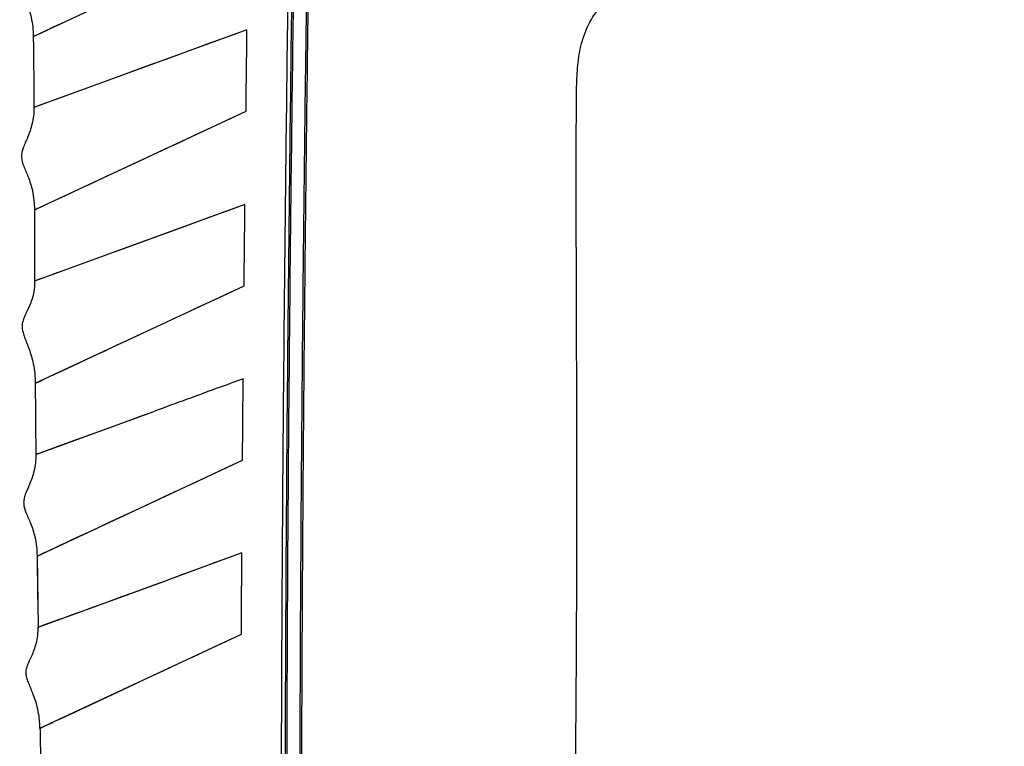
# Model space of a CAD drawing. Header units: millimetres. Extents: x 451 to 748, y 223 to 418.
# Tile 18 of 24: x 579 to 618, y 330 to 358. Entities that reach past the tile are written whole.
import ezdxf

# ---------------------------------------------------------------- set-up
doc = ezdxf.new("R2010")
doc.units = ezdxf.units.MM
doc.header["$LTSCALE"] = 32.67
doc.header["$PDMODE"] = 3
doc.header["$PDSIZE"] = 8
doc.layers.get('0').update_dxf_attribs({"linetype": 'CONTINUOUS'})
doc.layers.get('Defpoints').update_dxf_attribs({"linetype": 'CONTINUOUS'})
doc.layers.add('20_ALL_FEATURES', color=7, linetype='CONTINUOUS')
doc.layers.add('51__DRAFT_DIMS', color=7, linetype='CONTINUOUS')
doc.styles.get("Standard").update_dxf_attribs({"font": 'simfang.ttf'})
doc.dimstyles.new('DIMSTYLE_1', dxfattribs={"dimtxt": 3, "dimasz": 3, "dimexe": 2.5, "dimexo": 0.5, "dimgap": 0.75, "dimtad": 1, "dimdec": 1, "dimlfac": 2, "dimdsep": 46, "dimtxsty": 'STANDARD', "dimblk": '_FILLED', "dimblk1": '_FILLED', "dimblk2": '_FILLED', "dimcen": 0.09, "dimclrd": 256, "dimclre": 256, "dimclrt": 3, "dimadec": 1, "dimazin": 2, "dimtp": 0.3, "dimtm": 0.3, "dimtfac": 1, "dimtdec": 1, "dimtofl": 0, "dimtmove": 0, "dimatfit": 3, "dimldrblk": '_FILLED', "dimfxl": 1, "dimtolj": 1, "dimlwd": -1, "dimarcsym": 0})

# ---------------------------------------------------------------- blocks, each defined once
blk = doc.blocks.new('_FILLED')
at = {"color": 0, "linetype": 'ByBlock'}
blk.add_solid([(0, 0), (-1, 0.167), (-1, -0.167)], dxfattribs=at)
blk = doc.blocks.new('*D69')
at = {"layer": '51__DRAFT_DIMS', "lineweight": -2}
for p, q in [((617.201, 410.651), (644.98, 410.651)), ((589.472, 295.921), (644.98, 295.921))]:
    blk.add_line(p, q, dxfattribs=at)
at = {"layer": '51__DRAFT_DIMS'}
blk.add_line((642.48, 298.921), (642.48, 407.651), dxfattribs=at)
at = {"layer": 'Defpoints', "color": 0}
for p in [(616.701, 410.651), (642.48, 410.651), (588.972, 295.921)]:
    blk.add_point(p, dxfattribs=at)
at = {"layer": '51__DRAFT_DIMS', "linetype": 'ByBlock', "xscale": 3, "yscale": 3, "zscale": 3}
for p, rotation in [((642.48, 410.651), 90), ((642.48, 295.921), 270)]:
    blk.add_blockref('_FILLED', p, dxfattribs=dict(at, rotation=rotation))
at = {"layer": '51__DRAFT_DIMS', "color": 3, "insert": (638.679, 353.222), "char_height": 3, "attachment_point": 2, "rotation": 90}
blk.add_mtext('\\A1;\\A1;{\\C256;229.5}', dxfattribs=at)
blk = doc.blocks.new('*D71')
at = {"layer": '51__DRAFT_DIMS', "lineweight": -2}
for p, q in [((617.201, 410.651), (661.86, 410.651)), ((591.718, 276.282), (661.86, 276.282))]:
    blk.add_line(p, q, dxfattribs=at)
at = {"layer": '51__DRAFT_DIMS'}
blk.add_line((659.36, 279.282), (659.36, 407.651), dxfattribs=at)
at = {"layer": 'Defpoints', "color": 0}
for p in [(616.701, 410.651), (659.36, 410.651), (591.218, 276.282)]:
    blk.add_point(p, dxfattribs=at)
at = {"layer": '51__DRAFT_DIMS', "linetype": 'ByBlock', "xscale": 3, "yscale": 3, "zscale": 3}
for p, rotation in [((659.36, 410.651), 90), ((659.36, 276.282), 270)]:
    blk.add_blockref('_FILLED', p, dxfattribs=dict(at, rotation=rotation))
at = {"layer": '51__DRAFT_DIMS', "color": 3, "insert": (655.558, 343.414), "char_height": 3, "attachment_point": 2, "rotation": 90}
blk.add_mtext('\\A1;\\A1;{\\C256;268.7}', dxfattribs=at)

msp = doc.modelspace()

# ---------------------------------------------------------------- linework, layer by layer
at = {"layer": '20_ALL_FEATURES', "color": 7}
for p, q in [((579.305, 357.81), (587.771, 361.758)), ((587.723, 358.077), (579.331, 355.022)), ((579.305, 357.81), (579.317, 357.816)), ((583.483, 356.534), (582.566, 356.2)), ((580.511, 355.452), (580.05, 355.284)), ((579.349, 350.984), (587.685, 354.871)), ((579.862, 355.216), (579.569, 355.109)), ((579.349, 350.984), (579.365, 350.991)), ((587.644, 351.201), (579.359, 348.186)), ((586.258, 350.697), (585.02, 350.246)), ((583.431, 349.668), (582.527, 349.339)), ((579.721, 348.317), (579.592, 348.27)), ((580.273, 348.518), (580.062, 348.441)), ((579.374, 348.191), (579.359, 348.186)), ((579.592, 348.27), (579.374, 348.191)), ((579.382, 344.159), (587.609, 347.996)), ((580.107, 344.498), (580.324, 344.599)), ((579.406, 341.363), (584.056, 343.054)), ((579.968, 341.568), (580.395, 341.723)), ((579.572, 341.424), (579.968, 341.568)), ((579.454, 337.36), (587.546, 341.134)), ((586.86, 340.813), (587.546, 341.134)), ((585.59, 340.221), (586.86, 340.813)), ((587.521, 337.484), (584.586, 336.415)), ((579.454, 337.36), (579.496, 334.563)), ((579.496, 334.563), (584.586, 336.414)), ((579.569, 330.58), (587.502, 334.28)), ((580.247, 330.896), (580.451, 330.992))]:
    msp.add_line(p, q, dxfattribs=at)
for points in [[(579.601, 357.948), (579.881, 358.079), (580.054, 358.16), (580.252, 358.252), (580.472, 358.354)], [(587.723, 358.077), (587.007, 357.817), (586.329, 357.57), (585.69, 357.337), (585.088, 357.118), (584.522, 356.912), (583.988, 356.717), (583.483, 356.534)], [(579.317, 357.816), (579.413, 357.86), (579.495, 357.899), (579.601, 357.948)], [(579.569, 355.109), (579.466, 355.071), (579.391, 355.044)], [(583.505, 352.921), (584.003, 353.154), (584.53, 353.399), (585.087, 353.659), (585.681, 353.936), (586.314, 354.232), (586.983, 354.543), (587.685, 354.871)], [(581.455, 351.966), (581.81, 352.131), (582.191, 352.308), (582.601, 352.5), (583.505, 352.921)], [(580.086, 351.327), (580.307, 351.43), (580.554, 351.545), (580.828, 351.673)], [(579.365, 350.991), (579.488, 351.048), (579.594, 351.098), (579.73, 351.161)], [(587.644, 351.201), (586.933, 350.942), (586.258, 350.697)], [(585.02, 350.246), (583.93, 349.849), (583.431, 349.668)], [(585.628, 347.072), (586.253, 347.363), (586.914, 347.671), (587.609, 347.996)], [(583.972, 346.3), (584.492, 346.542), (585.041, 346.798)], [(582.588, 345.655), (583.021, 345.856), (583.481, 346.071)], [(581.135, 344.977), (581.808, 345.291), (582.184, 345.466)], [(580.324, 344.599), (580.839, 344.839), (581.135, 344.977)], [(579.382, 344.159), (579.397, 344.167), (579.443, 344.188), (579.518, 344.223), (579.623, 344.272), (579.756, 344.334)], [(583.039, 342.684), (583.524, 342.861), (584.056, 343.054)], [(580.395, 341.723), (580.652, 341.817), (580.934, 341.919), (581.237, 342.03), (581.559, 342.147), (581.884, 342.265), (583.039, 342.684)], [(579.406, 341.363), (579.426, 341.371), (579.483, 341.391), (579.572, 341.424)], [(583.47, 339.232), (584.468, 339.698), (585.011, 339.951)], [(582.19, 338.636), (583.015, 339.021), (583.47, 339.232)], [(579.972, 337.601), (580.156, 337.687), (580.366, 337.786), (580.604, 337.896), (580.868, 338.019), (581.158, 338.155), (581.476, 338.303), (581.82, 338.463), (582.19, 338.636)], [(579.454, 337.36), (579.468, 337.367), (579.512, 337.387), (579.585, 337.421), (579.686, 337.468), (579.815, 337.528)], [(587.521, 337.484), (586.811, 337.225), (586.468, 337.101), (586.134, 336.979), (585.491, 336.745)], [(579.454, 337.36), (579.458, 337.05), (579.462, 336.74), (579.467, 336.429), (579.471, 336.119), (579.476, 335.808), (579.481, 335.497), (579.486, 335.186), (579.491, 334.874), (579.496, 334.563)], [(585.491, 336.745), (585.181, 336.632), (584.879, 336.521), (584.586, 336.414)], [(579.727, 334.646), (580.123, 334.791), (580.304, 334.857), (580.509, 334.932), (580.74, 335.016), (580.995, 335.108), (581.266, 335.207), (581.543, 335.308), (581.829, 335.413), (582.135, 335.524), (582.456, 335.641), (582.795, 335.764), (583.174, 335.902), (583.603, 336.058), (584.073, 336.228), (584.586, 336.414)], [(579.496, 334.563), (579.512, 334.569), (579.56, 334.586), (579.633, 334.612), (579.727, 334.646)], [(585.573, 333.38), (586.182, 333.664), (586.825, 333.964), (587.502, 334.28)], [(583.962, 332.629), (584.468, 332.865), (585.002, 333.114)], [(580.451, 330.992), (580.938, 331.219), (581.22, 331.351), (581.53, 331.495), (581.866, 331.652), (582.229, 331.821), (582.619, 332.003), (583.038, 332.198), (583.485, 332.407)], [(579.569, 330.58), (579.583, 330.587), (579.625, 330.607), (579.696, 330.639), (579.793, 330.685), (579.917, 330.743), (580.069, 330.813)]]:
    msp.add_lwpolyline(points, dxfattribs=at)
msp.add_arc((1625.428, 351.818), 1046.075, 180.419464, 180.57262, dxfattribs=at)
for points, knots in [([(590.376, 377.44), (590.322, 376.86), (590.266, 376.022), (590.261, 374.854), (590.252, 373.795), (590.237, 372.353), (590.212, 370.394), (590.176, 367.767), (590.113, 363.052), (590.013, 356.099), (589.898, 346.086), (589.824, 336.243), (589.8, 329.484), (589.805, 326.927)], [0, 0, 0, 0, 0.034563, 0.049803, 0.069378, 0.09745, 0.135456, 0.185691, 0.253491, 0.415477, 0.598632, 0.848144, 1, 1, 1, 1]), ([(589.826, 377.037), (589.78, 376.437), (589.708, 374.922), (589.67, 372.328), (589.622, 369.249), (589.557, 364.916), (589.481, 359.489), (589.399, 352.977), (589.329, 346.464), (589.273, 339.952), (589.234, 333.439), (589.222, 329.097), (589.225, 326.926)], [0, 0, 0, 0, 0.035972, 0.090798, 0.155299, 0.220269, 0.350219, 0.480175, 0.610131, 0.740087, 0.870043, 1, 1, 1, 1]), ([(589.885, 326.926), (589.88, 329.488), (589.907, 336.258), (589.982, 346.11), (590.097, 356.132), (590.201, 363.923), (590.292, 369.713), (590.341, 373.081), (590.374, 374.719), (590.401, 375.861), (590.448, 376.693), (590.499, 377.278)], [0, 0, 0, 0, 0.152599, 0.403295, 0.586977, 0.749689, 0.867444, 0.931921, 0.950385, 0.965022, 1, 1, 1, 1]), ([(589.699, 376.949), (589.656, 376.348), (589.615, 375.353), (589.554, 373.854), (589.527, 372.425), (589.5, 370.85), (589.463, 368.695), (589.404, 364.901), (589.326, 359.477), (589.249, 352.968), (589.177, 346.457), (589.121, 339.947), (589.082, 333.436), (589.069, 329.096), (589.072, 326.926)], [0, 0, 0, 0, 0.036108, 0.059714, 0.089933, 0.121832, 0.15417, 0.2192, 0.349315, 0.479451, 0.609588, 0.739723, 0.86986, 1, 1, 1, 1]), ([(589.301, 326.926), (589.299, 329.067), (589.311, 333.35), (589.349, 339.774), (589.404, 346.198), (589.472, 352.622), (589.552, 359.046), (589.627, 364.399), (589.69, 368.677), (589.741, 371.81), (589.78, 374.507), (589.846, 376.136), (589.889, 376.77)], [0, 0, 0, 0, 0.128874, 0.257747, 0.38662, 0.515492, 0.644364, 0.773232, 0.837664, 0.901873, 0.961771, 1, 1, 1, 1]), ([(579.233, 361.843), (579.239, 361.622), (579.199, 361.218), (579.039, 360.766), (578.91, 360.466), (578.831, 360.271), (578.777, 360.087), (578.763, 359.839), (578.875, 359.515), (579.072, 359.088), (579.256, 358.512), (579.302, 358.063), (579.305, 357.81)], [0, 0, 0, 0, 0.158463, 0.286998, 0.342588, 0.392706, 0.43785, 0.479849, 0.568754, 0.678967, 0.818489, 1, 1, 1, 1]), ([(600.645, 326.926), (600.664, 328.575), (600.693, 331.76), (600.715, 336.355), (600.719, 340.624), (600.712, 343.997), (600.704, 346.584), (600.698, 348.464), (600.693, 350.308), (600.69, 352.117), (600.692, 353.599), (600.697, 354.763), (600.701, 355.62), (600.724, 356.475), (600.828, 357.336), (601.095, 358.2), (601.428, 358.722), (601.631, 358.963)], [0, 0, 0, 0, 0.153491, 0.296342, 0.427698, 0.550792, 0.610199, 0.66849, 0.725723, 0.781877, 0.836781, 0.863678, 0.890168, 0.916548, 0.943285, 0.970675, 1, 1, 1, 1]), ([(579.305, 357.81), (579.308, 357.584), (579.318, 356.655), (579.326, 355.725), (579.331, 355.022)], [0, 0, 0, 0, 0.243591, 1, 1, 1, 1]), ([(579.331, 355.022), (579.332, 354.8), (579.285, 354.393), (579.099, 353.866), (578.907, 353.457), (578.806, 353.06), (578.933, 352.672), (579.126, 352.252), (579.307, 351.681), (579.349, 351.235), (579.349, 350.984)], [0, 0, 0, 0, 0.15944, 0.29007, 0.397972, 0.485978, 0.573768, 0.681994, 0.819553, 1, 1, 1, 1]), ([(579.349, 350.984), (579.35, 350.754), (579.353, 349.821), (579.357, 348.888), (579.359, 348.186)], [0, 0, 0, 0, 0.246603, 1, 1, 1, 1]), ([(579.359, 348.186), (579.36, 347.969), (579.312, 347.577), (579.134, 347.149), (578.996, 346.871), (578.915, 346.689), (578.863, 346.512), (578.861, 346.331), (578.9, 346.148), (578.995, 345.873), (579.162, 345.475), (579.336, 344.877), (579.38, 344.416), (579.382, 344.159)], [0, 0, 0, 0, 0.155511, 0.278301, 0.330825, 0.378047, 0.420954, 0.462392, 0.50627, 0.554964, 0.670808, 0.815848, 1, 1, 1, 1]), ([(587.573, 344.336), (587.275, 344.227), (586.102, 343.801), (584.93, 343.374), (584.056, 343.054)], [0, 0, 0, 0, 0.254355, 1, 1, 1, 1]), ([(579.406, 341.363), (579.408, 341.142), (579.363, 340.737), (579.178, 340.217), (579.014, 339.862), (578.934, 339.604), (578.914, 339.36), (579.022, 339.041), (579.219, 338.625), (579.404, 338.057), (579.45, 337.612), (579.454, 337.36)], [0, 0, 0, 0, 0.15998, 0.290094, 0.396891, 0.442267, 0.484075, 0.571384, 0.67985, 0.818231, 1, 1, 1, 1]), ([(579.569, 330.58), (579.563, 330.835), (579.514, 331.29), (579.331, 331.874), (579.159, 332.258), (579.061, 332.522), (579.02, 332.7), (579.024, 332.877), (579.076, 333.053), (579.155, 333.235), (579.288, 333.517), (579.457, 333.951), (579.499, 334.345), (579.496, 334.563)], [0, 0, 0, 0, 0.184768, 0.32839, 0.441975, 0.489492, 0.532372, 0.573316, 0.616404, 0.664195, 0.717511, 0.842332, 1, 1, 1, 1]), ([(579.569, 330.58), (579.575, 330.279), (579.6, 329.059), (579.627, 327.839), (579.648, 326.919)], [0, 0, 0, 0, 0.246659, 1, 1, 1, 1])]:
    msp.add_open_spline(points, degree=3, knots=knots, dxfattribs=at)
for points in [[(587.685, 354.871), (587.698, 355.94), (587.71, 357.008), (587.723, 358.077)], [(587.609, 347.996), (587.62, 349.064), (587.632, 350.132), (587.644, 351.201)], [(587.547, 341.134), (587.555, 342.201), (587.564, 343.268), (587.574, 344.336)], [(587.503, 334.28), (587.508, 335.348), (587.514, 336.416), (587.521, 337.484)]]:
    msp.add_open_spline(points, degree=3, dxfattribs=at)

# ---------------------------------------------------------------- dimensions: what is measured, and where the dimension line sits
at = {"layer": '51__DRAFT_DIMS', "color": 4}
dim = msp.add_linear_dim(base=(642.48, 410.651), p1=(588.972, 295.921), p2=(616.701, 410.651), angle=90, text='\\A1;{\\C256;<>}', dimstyle='DIMSTYLE_1', dxfattribs=at)
dim.commit()
dim.dimension.update_dxf_attribs({"geometry": '*D69', "text_midpoint": (642.48, 353.222), "dimtype": 160})
dim = msp.add_linear_dim(base=(659.36, 410.651), p1=(591.218, 276.282), p2=(616.701, 410.651), angle=90, text='\\A1;{\\C256;<>}', dimstyle='DIMSTYLE_1', override={"dimtxsty": 'STANDARD'}, dxfattribs=at)
dim.commit()
dim.dimension.update_dxf_attribs({"geometry": '*D71', "text_midpoint": (659.36, 343.414), "dimtype": 160})

doc.saveas('drawing.dxf')
